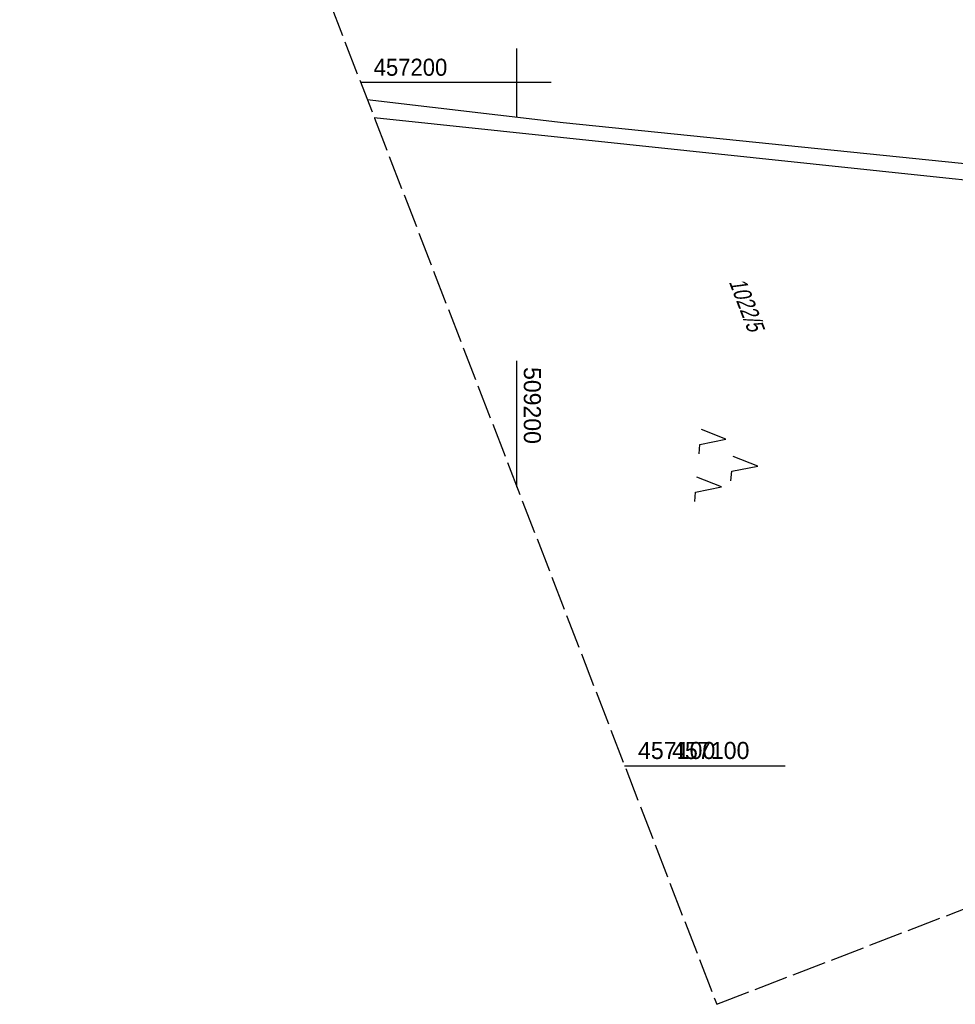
# Model space of a CAD drawing. Extents: x 508896 to 509497, y 457065 to 458031.
# Tile 2 of 44: x 509127 to 509264, y 457065 to 457209. Entities that reach past the tile are written whole.
import ezdxf

# ---------------------------------------------------------------- set-up
doc = ezdxf.new("R2010")
doc.units = 0
doc.header["$LTSCALE"] = 10
doc.header["$MEASUREMENT"] = 0
doc.linetypes.add('LT00', pattern=[0])
doc.linetypes.add('LT14', pattern=[0.6, 0.5, -0.1])
doc.layers.get('0').update_dxf_attribs({"linetype": 'LT00'})
doc.layers.add('-BLATT_113-RAND', color=7, linetype='LT14', plot=False)
for name, color, linetype in [('DFK_FLUR_NR', 250, 'LT00'), ('DFK_KATASTER', 250, 'LT00'), ('DFK_NUTZUNG', 250, 'LT00'), ('DFK_TOPO-ANL', 252, 'LT00'), ('V113_RASTER', 250, 'LT00'), ('V114_RASTER', 250, 'LT00')]:
    doc.layers.add(name, color=color, linetype=linetype)
doc.styles.get("Standard").update_dxf_attribs({"font": 'ARIAL.TTF'})

# ---------------------------------------------------------------- blocks, each defined once
blk = doc.blocks.new('SYMB7221')
at = {"color": 0, "linetype": 'ByBlock'}
for p, q in [((0, 0.435), (-0.11, 0.065)), ((0.11, 0.065), (0, 0.435)), ((0.25, 0.065), (0.11, 0.065)), ((-0.35, -0.065), (-0.46, -0.435)), ((0.35, -0.065), (0.24, -0.435))]:
    blk.add_line(p, q, dxfattribs=at)
for points in [[(-0.1, -0.435), (-0.24, -0.435), (-0.35, -0.065)], [(0.6, -0.435), (0.46, -0.435), (0.35, -0.065)]]:
    blk.add_lwpolyline(points, dxfattribs=at)

msp = doc.modelspace()

# ---------------------------------------------------------------- linework, layer by layer
at = {"layer": '-BLATT_113-RAND'}
msp.add_lwpolyline([(508896.03, 457928.01), (509229.23, 457065.1), (509496.96, 457168.48), (509163.77, 458031.39), (508896.03, 457928.01)], dxfattribs=at)
at = {"layer": 'DFK_KATASTER'}
for p, q in [((509178.1, 457197.52), (509206.74, 457194.14)), ((509206.74, 457194.14), (509269.46, 457187.77))]:
    msp.add_line(p, q, dxfattribs=at)
at = {"layer": 'DFK_TOPO-ANL'}
for p, q in [((509179.12, 457194.87), (509261.82, 457186.17)), ((509261.82, 457186.17), (509310.8, 457181.02))]:
    msp.add_line(p, q, dxfattribs=at)
at = {"layer": 'V113_RASTER'}
for p, q in [((509200, 457195), (509200, 457205)), ((509205, 457200), (509177.14, 457200)), ((509200, 457140.8), (509200, 457159.3)), ((509215.75, 457100), (509234.25, 457100))]:
    msp.add_line(p, q, dxfattribs=at)
at = {"layer": 'V114_RASTER'}
msp.add_line((509220.74, 457100), (509239.24, 457100), dxfattribs=at)

# ---------------------------------------------------------------- block references
at = {"layer": 'DFK_NUTZUNG', "xscale": 10.00000000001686, "yscale": 10, "zscale": 10, "rotation": 264.7377100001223}
msp.add_blockref('SYMB7221', (509230.88, 457144.26), dxfattribs=at)

# ---------------------------------------------------------------- texts
at = {"layer": 'DFK_FLUR_NR', "oblique": 13.754, "width": 0.75}
msp.add_text('1022/5', height=2.5, rotation=291.1131, dxfattribs=at).set_placement((509230.97, 457170.84))
at = {"layer": 'V113_RASTER'}
for s, rotation, width, p in [(' 457200', -0.0012, 0.924, (509178.14, 457201)), (' 509200', -90.0012, 0.965, (509201, 457159.3)), (' 457100', -0.0012, 0.972, (509216.75, 457101))]:
    msp.add_text(s, height=2.5, rotation=rotation, dxfattribs=dict(at, width=width)).set_placement(p)
at = {"layer": 'V114_RASTER', "width": 0.972}
msp.add_text(' 457100', height=2.5, rotation=0.0001, dxfattribs=at).set_placement((509221.74, 457101))

doc.saveas('drawing.dxf')
